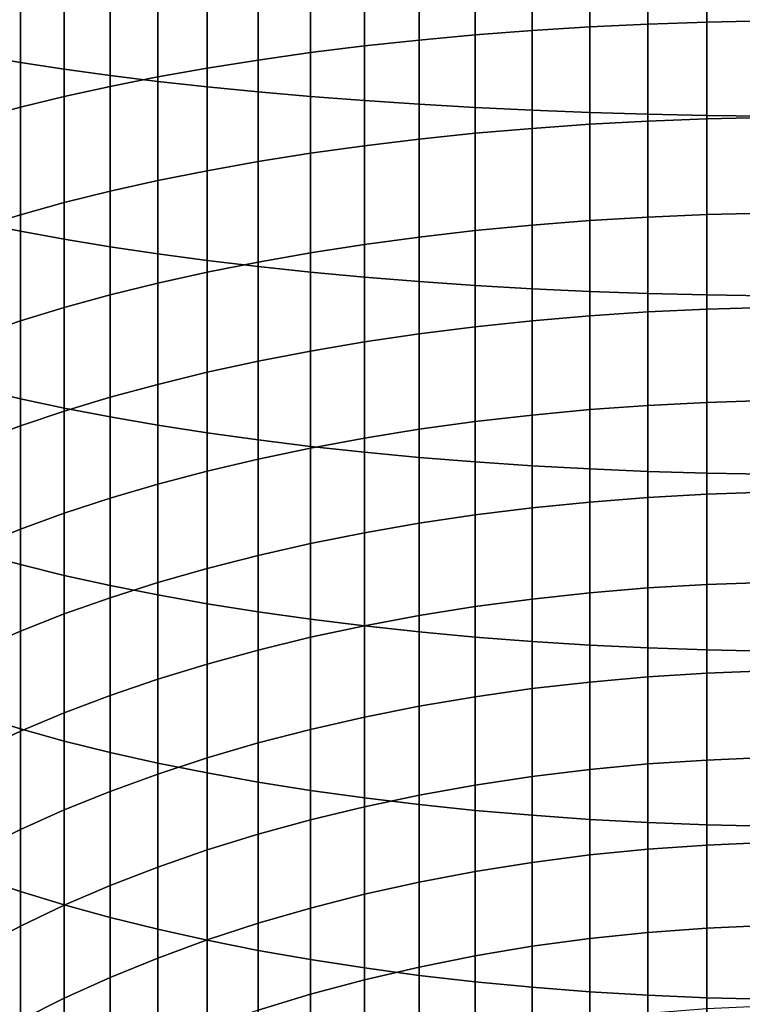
# Model space of a CAD drawing. Header units: metres. Extents: x -29 to 117, y -464 to 29.
# Tile 28 of 256: x -9 to -1, y -425 to -414. Entities that reach past the tile are written whole.
import ezdxf

# ---------------------------------------------------------------- set-up
doc = ezdxf.new("R2010")
doc.units = ezdxf.units.M
doc.layers.add('solid_24_501_056_XXX', color=7, linetype='CONTINUOUS')

msp = doc.modelspace()

# ---------------------------------------------------------------- linework, layer by layer
at = {"layer": 'solid_24_501_056_XXX'}
for points in [[(-9.422306, -414.078491, 342.84137), (-8.95657, -414.156525, 343.300507), (-8.95657, -412.267761, 343.587555), (-9.422306, -412.205872, 343.125946)], [(-8.95657, -414.156525, 343.300507), (-8.467842, -414.23053, 343.735809), (-8.467842, -412.326416, 344.025177), (-8.95657, -412.267761, 343.587555)], [(-8.467842, -414.23053, 343.735809), (-7.957378, -414.300262, 344.146179), (-7.957378, -412.381714, 344.437714), (-8.467842, -412.326416, 344.025177)], [(-7.957378, -414.300262, 344.146179), (-7.426487, -414.365601, 344.530487), (-7.426487, -412.433533, 344.824097), (-7.957378, -412.381714, 344.437714)], [(-7.426487, -414.365601, 344.530487), (-6.876532, -414.426331, 344.887817), (-6.876532, -412.481689, 345.18335), (-7.426487, -412.433533, 344.824097)], [(-6.876532, -414.426331, 344.887817), (-6.308926, -414.48233, 345.217224), (-6.308926, -412.526062, 345.514526), (-6.876532, -412.481689, 345.18335)], [(-6.308926, -414.48233, 345.217224), (-5.725124, -414.533447, 345.517853), (-5.725124, -412.566589, 345.816772), (-6.308926, -412.526062, 345.514526)], [(-5.725124, -414.533447, 345.517853), (-5.126626, -414.579529, 345.788971), (-5.126626, -412.603119, 346.089325), (-5.725124, -412.566589, 345.816772)], [(-5.126626, -414.579529, 345.788971), (-4.514968, -414.620453, 346.029846), (-4.514968, -412.63559, 346.331482), (-5.126626, -412.603119, 346.089325)], [(-4.514968, -414.620453, 346.029846), (-3.891721, -414.656158, 346.239868), (-3.891721, -412.66391, 346.542633), (-4.514968, -412.63559, 346.331482)], [(-3.891721, -414.656158, 346.239868), (-3.258483, -414.686523, 346.418488), (-3.258483, -412.687958, 346.722198), (-3.891721, -412.66391, 346.542633)], [(-2.616881, -413.757782, 320.712952), (-3.258483, -413.798035, 320.856293), (-3.258483, -412.697235, 321.144592), (-2.616881, -412.662048, 320.999908)], [(-1.968561, -413.726379, 320.601074), (-2.616881, -413.757782, 320.712952), (-2.616881, -412.662048, 320.999908), (-1.968561, -412.634583, 320.887024)], [(-1.315188, -413.703888, 320.520966), (-1.968561, -413.726379, 320.601074), (-1.968561, -412.634583, 320.887024), (-1.315188, -412.614929, 320.806152)], [(-0.658439, -413.690369, 320.472809), (-1.315188, -413.703888, 320.520966), (-1.315188, -412.614929, 320.806152), (-0.658439, -412.603088, 320.757568)], [(-3.891721, -413.846985, 321.030762), (-4.514968, -413.904572, 321.23587), (-4.514968, -412.790405, 321.527649), (-3.891721, -412.740051, 321.320648)], [(-3.258483, -413.798035, 320.856293), (-3.891721, -413.846985, 321.030762), (-3.891721, -412.740051, 321.320648), (-3.258483, -412.697235, 321.144592)], [(-3.258483, -414.686523, 346.418488), (-2.616881, -414.711456, 346.565277), (-2.616881, -412.707764, 346.869781), (-3.258483, -412.687958, 346.722198)], [(-2.616881, -414.711456, 346.565277), (-1.968561, -414.730927, 346.67984), (-1.968561, -412.723206, 346.984955), (-2.616881, -412.707764, 346.869781)], [(-1.968561, -414.730927, 346.67984), (-1.315188, -414.744873, 346.761871), (-1.315188, -412.734253, 347.067413), (-1.968561, -412.723206, 346.984955)], [(-1.315188, -414.744873, 346.761871), (-0.658439, -414.753265, 346.811157), (-0.658439, -412.740906, 347.116974), (-1.315188, -412.734253, 347.067413)], [(-5.126626, -413.970612, 321.4711), (-5.725124, -414.044922, 321.73584), (-5.725124, -412.913116, 322.032257), (-5.126626, -412.848145, 321.765045)], [(-4.514968, -413.904572, 321.23587), (-5.126626, -413.970612, 321.4711), (-5.126626, -412.848145, 321.765045), (-4.514968, -412.790405, 321.527649)], [(-6.308926, -414.12735, 322.029449), (-6.876532, -414.217682, 322.351135), (-6.876532, -413.064148, 322.653229), (-6.308926, -412.985199, 322.328583)], [(-5.725124, -414.044922, 321.73584), (-6.308926, -414.12735, 322.029449), (-6.308926, -412.985199, 322.328583), (-5.725124, -412.913116, 322.032257)], [(-6.876532, -414.217682, 322.351135), (-7.426487, -414.315643, 322.700104), (-7.426487, -413.149811, 323.005432), (-6.876532, -413.064148, 322.653229)], [(-7.426487, -414.315643, 322.700104), (-7.957378, -414.42099, 323.075439), (-7.957378, -413.241943, 323.384216), (-7.426487, -413.149811, 323.005432)], [(-7.957378, -414.42099, 323.075439), (-8.467842, -414.533508, 323.476166), (-8.467842, -413.340302, 323.788666), (-7.957378, -413.241943, 323.384216)], [(-8.95657, -414.652832, 323.901276), (-9.422306, -414.778717, 324.349701), (-9.422306, -413.554718, 324.670258), (-8.95657, -413.444641, 324.217712)], [(-8.467842, -414.533508, 323.476166), (-8.95657, -414.652832, 323.901276), (-8.95657, -413.444641, 324.217712), (-8.467842, -413.340302, 323.788666)], [(-2.616881, -414.842773, 320.387726), (-3.258483, -414.888, 320.529572), (-3.258483, -413.798035, 320.856293), (-2.616881, -413.757782, 320.712952)], [(-1.968561, -414.807465, 320.277008), (-2.616881, -414.842773, 320.387726), (-2.616881, -413.757782, 320.712952), (-1.968561, -413.726379, 320.601074)], [(-1.315188, -414.782166, 320.197754), (-1.968561, -414.807465, 320.277008), (-1.968561, -413.726379, 320.601074), (-1.315188, -413.703888, 320.520966)], [(-0.658439, -414.766968, 320.150085), (-1.315188, -414.782166, 320.197754), (-1.315188, -413.703888, 320.520966), (-0.658439, -413.690369, 320.472809)], [(-3.891721, -414.943085, 320.702179), (-4.514968, -415.007812, 320.905151), (-4.514968, -413.904572, 321.23587), (-3.891721, -413.846985, 321.030762)], [(-3.258483, -414.888, 320.529572), (-3.891721, -414.943085, 320.702179), (-3.891721, -413.846985, 321.030762), (-3.258483, -413.798035, 320.856293)], [(-5.126626, -415.082062, 321.137909), (-5.725124, -415.165649, 321.399902), (-5.725124, -414.044922, 321.73584), (-5.126626, -413.970612, 321.4711)], [(-4.514968, -415.007812, 320.905151), (-5.126626, -415.082062, 321.137909), (-5.126626, -413.970612, 321.4711), (-4.514968, -413.904572, 321.23587)], [(-9.422306, -415.939972, 342.491241), (-8.95657, -416.034088, 342.947357), (-8.95657, -414.156525, 343.300507), (-9.422306, -414.078491, 342.84137)], [(-5.725124, -415.165649, 321.399902), (-6.308926, -415.258331, 321.69043), (-6.308926, -414.12735, 322.029449), (-5.725124, -414.044922, 321.73584)], [(-8.95657, -416.034088, 342.947357), (-8.467842, -416.123291, 343.379791), (-8.467842, -414.23053, 343.735809), (-8.95657, -414.156525, 343.300507)], [(-6.308926, -415.258331, 321.69043), (-6.876532, -415.359863, 322.008759), (-6.876532, -414.217682, 322.351135), (-6.308926, -414.12735, 322.029449)], [(-8.467842, -416.123291, 343.379791), (-7.957378, -416.207428, 343.787445), (-7.957378, -414.300262, 344.146179), (-8.467842, -414.23053, 343.735809)], [(-7.957378, -416.207428, 343.787445), (-7.426487, -416.286194, 344.16925), (-7.426487, -414.365601, 344.530487), (-7.957378, -414.300262, 344.146179)], [(-7.426487, -415.470032, 322.354065), (-7.957378, -415.588501, 322.725464), (-7.957378, -414.42099, 323.075439), (-7.426487, -414.315643, 322.700104)], [(-6.876532, -415.359863, 322.008759), (-7.426487, -415.470032, 322.354065), (-7.426487, -414.315643, 322.700104), (-6.876532, -414.217682, 322.351135)], [(-7.957378, -415.588501, 322.725464), (-8.467842, -415.714996, 323.122009), (-8.467842, -414.533508, 323.476166), (-7.957378, -414.42099, 323.075439)], [(-7.426487, -416.286194, 344.16925), (-6.876532, -416.359436, 344.524231), (-6.876532, -414.426331, 344.887817), (-7.426487, -414.365601, 344.530487)], [(-6.876532, -416.359436, 344.524231), (-6.308926, -416.426941, 344.85144), (-6.308926, -414.48233, 345.217224), (-6.876532, -414.426331, 344.887817)], [(-8.467842, -415.714996, 323.122009), (-8.95657, -415.849182, 323.542664), (-8.95657, -414.652832, 323.901276), (-8.467842, -414.533508, 323.476166)], [(-6.308926, -416.426941, 344.85144), (-5.725124, -416.488586, 345.150116), (-5.725124, -414.533447, 345.517853), (-6.308926, -414.48233, 345.217224)], [(-5.725124, -416.488586, 345.150116), (-5.126626, -416.544128, 345.419434), (-5.126626, -414.579529, 345.788971), (-5.725124, -414.533447, 345.517853)], [(-8.95657, -415.849182, 323.542664), (-9.422306, -415.990723, 323.986389), (-9.422306, -414.778717, 324.349701), (-8.95657, -414.652832, 323.901276)], [(-5.126626, -416.544128, 345.419434), (-4.514968, -416.593506, 345.658722), (-4.514968, -414.620453, 346.029846), (-5.126626, -414.579529, 345.788971)], [(-4.514968, -416.593506, 345.658722), (-3.891721, -416.636566, 345.867371), (-3.891721, -414.656158, 346.239868), (-4.514968, -414.620453, 346.029846)], [(-3.891721, -416.636566, 345.867371), (-3.258483, -416.673187, 346.0448), (-3.258483, -414.686523, 346.418488), (-3.891721, -414.656158, 346.239868)], [(-3.258483, -416.673187, 346.0448), (-2.616881, -416.703247, 346.190643), (-2.616881, -414.711456, 346.565277), (-3.258483, -414.686523, 346.418488)], [(-2.616881, -416.703247, 346.190643), (-1.968561, -416.726746, 346.304443), (-1.968561, -414.730927, 346.67984), (-2.616881, -414.711456, 346.565277)], [(-1.968561, -416.726746, 346.304443), (-1.315188, -416.743561, 346.385925), (-1.315188, -414.744873, 346.761871), (-1.968561, -414.730927, 346.67984)], [(-1.315188, -416.743561, 346.385925), (-0.658439, -416.753662, 346.434906), (-0.658439, -414.753265, 346.811157), (-1.315188, -414.744873, 346.761871)], [(-2.616881, -415.91568, 320.024597), (-3.258483, -415.965881, 320.164764), (-3.258483, -414.888, 320.529572), (-2.616881, -414.842773, 320.387726)], [(-1.968561, -415.876495, 319.915192), (-2.616881, -415.91568, 320.024597), (-2.616881, -414.842773, 320.387726), (-1.968561, -414.807465, 320.277008)], [(-1.315188, -415.84845, 319.836853), (-1.968561, -415.876495, 319.915192), (-1.968561, -414.807465, 320.277008), (-1.315188, -414.782166, 320.197754)], [(-0.658439, -415.831573, 319.789795), (-1.315188, -415.84845, 319.836853), (-1.315188, -414.782166, 320.197754), (-0.658439, -414.766968, 320.150085)], [(-3.891721, -416.026947, 320.335358), (-4.514968, -416.098785, 320.535919), (-4.514968, -415.007812, 320.905151), (-3.891721, -414.943085, 320.702179)], [(-3.258483, -415.965881, 320.164764), (-3.891721, -416.026947, 320.335358), (-3.891721, -414.943085, 320.702179), (-3.258483, -414.888, 320.529572)], [(-5.126626, -416.181152, 320.76593), (-5.725124, -416.273865, 321.024811), (-5.725124, -415.165649, 321.399902), (-5.126626, -415.082062, 321.137909)], [(-4.514968, -416.098785, 320.535919), (-5.126626, -416.181152, 320.76593), (-5.126626, -415.082062, 321.137909), (-4.514968, -415.007812, 320.905151)], [(-5.725124, -416.273865, 321.024811), (-6.308926, -416.376709, 321.31192), (-6.308926, -415.258331, 321.69043), (-5.725124, -415.165649, 321.399902)], [(-6.308926, -416.376709, 321.31192), (-6.876532, -416.489349, 321.626495), (-6.876532, -415.359863, 322.008759), (-6.308926, -415.258331, 321.69043)], [(-6.876532, -416.489349, 321.626495), (-7.426487, -416.611542, 321.967712), (-7.426487, -415.470032, 322.354065), (-6.876532, -415.359863, 322.008759)], [(-7.426487, -416.611542, 321.967712), (-7.957378, -416.742981, 322.334717), (-7.957378, -415.588501, 322.725464), (-7.426487, -415.470032, 322.354065)], [(-7.957378, -416.742981, 322.334717), (-8.467842, -416.883331, 322.726593), (-8.467842, -415.714996, 323.122009), (-7.957378, -415.588501, 322.725464)], [(-8.467842, -416.883331, 322.726593), (-8.95657, -417.032196, 323.142273), (-8.95657, -415.849182, 323.542664), (-8.467842, -415.714996, 323.122009)], [(-8.95657, -417.032196, 323.142273), (-9.422306, -417.18924, 323.58075), (-9.422306, -415.990723, 323.986389), (-8.95657, -415.849182, 323.542664)], [(-1.315188, -416.901398, 319.438782), (-1.968561, -416.932159, 319.516083), (-1.968561, -415.876495, 319.915192), (-1.315188, -415.84845, 319.836853)], [(-0.658439, -416.882874, 319.392334), (-1.315188, -416.901398, 319.438782), (-1.315188, -415.84845, 319.836853), (-0.658439, -415.831573, 319.789795)], [(-9.422306, -417.787994, 342.075989), (-8.95657, -417.898071, 342.528534), (-8.95657, -416.034088, 342.947357), (-9.422306, -415.939972, 342.491241)], [(-3.258483, -417.030243, 319.76236), (-3.891721, -417.09729, 319.930695), (-3.891721, -416.026947, 320.335358), (-3.258483, -415.965881, 320.164764)], [(-2.616881, -416.975159, 319.624054), (-3.258483, -417.030243, 319.76236), (-3.258483, -415.965881, 320.164764), (-2.616881, -415.91568, 320.024597)], [(-1.968561, -416.932159, 319.516083), (-2.616881, -416.975159, 319.624054), (-2.616881, -415.91568, 320.024597), (-1.968561, -415.876495, 319.915192)], [(-8.95657, -417.898071, 342.528534), (-8.467842, -418.002411, 342.957581), (-8.467842, -416.123291, 343.379791), (-8.95657, -416.034088, 342.947357)], [(-3.891721, -417.09729, 319.930695), (-4.514968, -417.176117, 320.128601), (-4.514968, -416.098785, 320.535919), (-3.891721, -416.026947, 320.335358)], [(-8.467842, -418.002411, 342.957581), (-7.957378, -418.100769, 343.362), (-7.957378, -416.207428, 343.787445), (-8.467842, -416.123291, 343.379791)], [(-5.126626, -417.26651, 320.355591), (-5.725124, -417.368256, 320.611084), (-5.725124, -416.273865, 321.024811), (-5.126626, -416.181152, 320.76593)], [(-4.514968, -417.176117, 320.128601), (-5.126626, -417.26651, 320.355591), (-5.126626, -416.181152, 320.76593), (-4.514968, -416.098785, 320.535919)], [(-7.957378, -418.100769, 343.362), (-7.426487, -418.192902, 343.740814), (-7.426487, -416.286194, 344.16925), (-7.957378, -416.207428, 343.787445)], [(-7.426487, -418.192902, 343.740814), (-6.876532, -418.278564, 344.092987), (-6.876532, -416.359436, 344.524231), (-7.426487, -416.286194, 344.16925)], [(-5.725124, -417.368256, 320.611084), (-6.308926, -417.481079, 320.894379), (-6.308926, -416.376709, 321.31192), (-5.725124, -416.273865, 321.024811)], [(-6.876532, -418.278564, 344.092987), (-6.308926, -418.357544, 344.417664), (-6.308926, -416.426941, 344.85144), (-6.876532, -416.359436, 344.524231)], [(-6.308926, -417.481079, 320.894379), (-6.876532, -417.604706, 321.204803), (-6.876532, -416.489349, 321.626495), (-6.308926, -416.376709, 321.31192)], [(-6.876532, -417.604706, 321.204803), (-7.426487, -417.738831, 321.541534), (-7.426487, -416.611542, 321.967712), (-6.876532, -416.489349, 321.626495)], [(-6.308926, -418.357544, 344.417664), (-5.725124, -418.429596, 344.713959), (-5.725124, -416.488586, 345.150116), (-6.308926, -416.426941, 344.85144)], [(-5.725124, -418.429596, 344.713959), (-5.126626, -418.494598, 344.981171), (-5.126626, -416.544128, 345.419434), (-5.725124, -416.488586, 345.150116)], [(-7.426487, -417.738831, 321.541534), (-7.957378, -417.883057, 321.903717), (-7.957378, -416.742981, 322.334717), (-7.426487, -416.611542, 321.967712)], [(-5.126626, -418.494598, 344.981171), (-4.514968, -418.552338, 345.218567), (-4.514968, -416.593506, 345.658722), (-5.126626, -416.544128, 345.419434)], [(-4.514968, -418.552338, 345.218567), (-3.891721, -418.602661, 345.425568), (-3.891721, -416.636566, 345.867371), (-4.514968, -416.593506, 345.658722)], [(-3.891721, -418.602661, 345.425568), (-3.258483, -418.645477, 345.601654), (-3.258483, -416.673187, 346.0448), (-3.891721, -416.636566, 345.867371)], [(-3.258483, -418.645477, 345.601654), (-2.616881, -418.680664, 345.746307), (-2.616881, -416.703247, 346.190643), (-3.258483, -416.673187, 346.0448)], [(-2.616881, -418.680664, 345.746307), (-1.968561, -418.70813, 345.859222), (-1.968561, -416.726746, 346.304443), (-2.616881, -416.703247, 346.190643)], [(-1.968561, -418.70813, 345.859222), (-1.315188, -418.727814, 345.940063), (-1.315188, -416.743561, 346.385925), (-1.968561, -416.726746, 346.304443)], [(-7.957378, -417.883057, 321.903717), (-8.467842, -418.037079, 322.290405), (-8.467842, -416.883331, 322.726593), (-7.957378, -416.742981, 322.334717)], [(-1.315188, -418.727814, 345.940063), (-0.658439, -418.739624, 345.988678), (-0.658439, -416.753662, 346.434906), (-1.315188, -416.743561, 346.385925)], [(-8.467842, -418.037079, 322.290405), (-8.95657, -418.200439, 322.700623), (-8.95657, -417.032196, 323.142273), (-8.467842, -416.883331, 322.726593)], [(-1.968561, -417.973206, 319.08017), (-2.616881, -418.019958, 319.186554), (-2.616881, -416.975159, 319.624054), (-1.968561, -416.932159, 319.516083)], [(-1.315188, -417.939697, 319.003998), (-1.968561, -417.973206, 319.08017), (-1.968561, -416.932159, 319.516083), (-1.315188, -416.901398, 319.438782)], [(-0.658439, -417.919586, 318.958221), (-1.315188, -417.939697, 319.003998), (-1.315188, -416.901398, 319.438782), (-0.658439, -416.882874, 319.392334)], [(-8.95657, -418.200439, 322.700623), (-9.422306, -418.372772, 323.133301), (-9.422306, -417.18924, 323.58075), (-8.95657, -417.032196, 323.142273)], [(-3.258483, -418.079865, 319.322845), (-3.891721, -418.152771, 319.488739), (-3.891721, -417.09729, 319.930695), (-3.258483, -417.030243, 319.76236)], [(-2.616881, -418.019958, 319.186554), (-3.258483, -418.079865, 319.322845), (-3.258483, -417.030243, 319.76236), (-2.616881, -416.975159, 319.624054)], [(-3.891721, -418.152771, 319.488739), (-4.514968, -418.238495, 319.683746), (-4.514968, -417.176117, 320.128601), (-3.891721, -417.09729, 319.930695)], [(-5.126626, -418.336792, 319.90744), (-5.725124, -418.447449, 320.15918), (-5.725124, -417.368256, 320.611084), (-5.126626, -417.26651, 320.355591)], [(-4.514968, -418.238495, 319.683746), (-5.126626, -418.336792, 319.90744), (-5.126626, -417.26651, 320.355591), (-4.514968, -417.176117, 320.128601)], [(-5.725124, -418.447449, 320.15918), (-6.308926, -418.57016, 320.438354), (-6.308926, -417.481079, 320.894379), (-5.725124, -417.368256, 320.611084)], [(-6.308926, -418.57016, 320.438354), (-6.876532, -418.70459, 320.744232), (-6.876532, -417.604706, 321.204803), (-6.308926, -417.481079, 320.894379)], [(-6.876532, -418.70459, 320.744232), (-7.426487, -418.850433, 321.07605), (-7.426487, -417.738831, 321.541534), (-6.876532, -417.604706, 321.204803)], [(-9.422306, -419.620331, 341.59613), (-8.95657, -419.746216, 342.044525), (-8.95657, -417.898071, 342.528534), (-9.422306, -417.787994, 342.075989)], [(-7.426487, -418.850433, 321.07605), (-7.957378, -419.007294, 321.432953), (-7.957378, -417.883057, 321.903717), (-7.426487, -417.738831, 321.541534)], [(-8.95657, -419.746216, 342.044525), (-8.467842, -419.86557, 342.469635), (-8.467842, -418.002411, 342.957581), (-8.95657, -417.898071, 342.528534)], [(-7.957378, -419.007294, 321.432953), (-8.467842, -419.174774, 321.813995), (-8.467842, -418.037079, 322.290405), (-7.957378, -417.883057, 321.903717)], [(-1.315188, -418.962128, 318.53302), (-1.968561, -418.99826, 318.607971), (-1.968561, -417.973206, 319.08017), (-1.315188, -417.939697, 319.003998)], [(-0.658439, -418.94043, 318.487976), (-1.315188, -418.962128, 318.53302), (-1.315188, -417.939697, 319.003998), (-0.658439, -417.919586, 318.958221)], [(-8.467842, -419.174774, 321.813995), (-8.95657, -419.352448, 322.218231), (-8.95657, -418.200439, 322.700623), (-8.467842, -418.037079, 322.290405)], [(-8.467842, -419.86557, 342.469635), (-7.957378, -419.978058, 342.870392), (-7.957378, -418.100769, 343.362), (-8.467842, -418.002411, 342.957581)], [(-2.616881, -419.048737, 318.712646), (-3.258483, -419.113403, 318.846771), (-3.258483, -418.079865, 319.322845), (-2.616881, -418.019958, 319.186554)], [(-1.968561, -418.99826, 318.607971), (-2.616881, -419.048737, 318.712646), (-2.616881, -418.019958, 319.186554), (-1.968561, -417.973206, 319.08017)], [(-7.957378, -419.978058, 342.870392), (-7.426487, -420.083435, 343.245697), (-7.426487, -418.192902, 343.740814), (-7.957378, -418.100769, 343.362)], [(-3.891721, -419.192078, 319.009979), (-4.514968, -419.284576, 319.201874), (-4.514968, -418.238495, 319.683746), (-3.891721, -418.152771, 319.488739)], [(-3.258483, -419.113403, 318.846771), (-3.891721, -419.192078, 319.009979), (-3.891721, -418.152771, 319.488739), (-3.258483, -418.079865, 319.322845)], [(-8.95657, -419.352448, 322.218231), (-9.422306, -419.539856, 322.644592), (-9.422306, -418.372772, 323.133301), (-8.95657, -418.200439, 322.700623)], [(-7.426487, -420.083435, 343.245697), (-6.876532, -420.181396, 343.594666), (-6.876532, -418.278564, 344.092987), (-7.426487, -418.192902, 343.740814)], [(-4.514968, -419.284576, 319.201874), (-5.126626, -419.390686, 319.421967), (-5.126626, -418.336792, 319.90744), (-4.514968, -418.238495, 319.683746)], [(-6.876532, -420.181396, 343.594666), (-6.308926, -420.271698, 343.916351), (-6.308926, -418.357544, 344.417664), (-6.876532, -418.278564, 344.092987)], [(-6.308926, -420.271698, 343.916351), (-5.725124, -420.354126, 344.209961), (-5.725124, -418.429596, 344.713959), (-6.308926, -418.357544, 344.417664)], [(-5.126626, -419.390686, 319.421967), (-5.725124, -419.510101, 319.669678), (-5.725124, -418.447449, 320.15918), (-5.126626, -418.336792, 319.90744)], [(-5.725124, -419.510101, 319.669678), (-6.308926, -419.642548, 319.944366), (-6.308926, -418.57016, 320.438354), (-5.725124, -418.447449, 320.15918)], [(-5.725124, -420.354126, 344.209961), (-5.126626, -420.428436, 344.474731), (-5.126626, -418.494598, 344.981171), (-5.725124, -418.429596, 344.713959)], [(-6.308926, -419.642548, 319.944366), (-6.876532, -419.787628, 320.245361), (-6.876532, -418.70459, 320.744232), (-6.308926, -418.57016, 320.438354)], [(-5.126626, -420.428436, 344.474731), (-4.514968, -420.494476, 344.709961), (-4.514968, -418.552338, 345.218567), (-5.126626, -418.494598, 344.981171)], [(-4.514968, -420.494476, 344.709961), (-3.891721, -420.552063, 344.91507), (-3.891721, -418.602661, 345.425568), (-4.514968, -418.552338, 345.218567)], [(-6.876532, -419.787628, 320.245361), (-7.426487, -419.945038, 320.571838), (-7.426487, -418.850433, 321.07605), (-6.876532, -418.70459, 320.744232)], [(-3.891721, -420.552063, 344.91507), (-3.258483, -420.601044, 345.089508), (-3.258483, -418.645477, 345.601654), (-3.891721, -418.602661, 345.425568)], [(-3.258483, -420.601044, 345.089508), (-2.616881, -420.641266, 345.232849), (-2.616881, -418.680664, 345.746307), (-3.258483, -418.645477, 345.601654)], [(-2.616881, -420.641266, 345.232849), (-1.968561, -420.672668, 345.344727), (-1.968561, -418.70813, 345.859222), (-2.616881, -418.680664, 345.746307)], [(-1.968561, -420.672668, 345.344727), (-1.315188, -420.69516, 345.424835), (-1.315188, -418.727814, 345.940063), (-1.968561, -418.70813, 345.859222)], [(-1.315188, -420.69516, 345.424835), (-0.658439, -420.708679, 345.472992), (-0.658439, -418.739624, 345.988678), (-1.315188, -418.727814, 345.940063)], [(-7.426487, -419.945038, 320.571838), (-7.957378, -420.114319, 320.923004), (-7.957378, -419.007294, 321.432953), (-7.426487, -418.850433, 321.07605)], [(-7.957378, -420.114319, 320.923004), (-8.467842, -420.295074, 321.297943), (-8.467842, -419.174774, 321.813995), (-7.957378, -419.007294, 321.432953)], [(-1.968561, -420.006165, 318.100098), (-2.616881, -420.060242, 318.202942), (-2.616881, -419.048737, 318.712646), (-1.968561, -418.99826, 318.607971)], [(-1.315188, -419.967407, 318.026459), (-1.968561, -420.006165, 318.100098), (-1.968561, -418.99826, 318.607971), (-1.315188, -418.962128, 318.53302)], [(-0.658439, -419.944122, 317.982208), (-1.315188, -419.967407, 318.026459), (-1.315188, -418.962128, 318.53302), (-0.658439, -418.94043, 318.487976)], [(-3.258483, -420.129578, 318.334686), (-3.891721, -420.213928, 318.495056), (-3.891721, -419.192078, 319.009979), (-3.258483, -419.113403, 318.846771)], [(-2.616881, -420.060242, 318.202942), (-3.258483, -420.129578, 318.334686), (-3.258483, -419.113403, 318.846771), (-2.616881, -419.048737, 318.712646)], [(-8.467842, -420.295074, 321.297943), (-8.95657, -420.486816, 321.695679), (-8.95657, -419.352448, 322.218231), (-8.467842, -419.174774, 321.813995)], [(-3.891721, -420.213928, 318.495056), (-4.514968, -420.313141, 318.683594), (-4.514968, -419.284576, 319.201874), (-3.891721, -419.192078, 319.009979)], [(-8.95657, -420.486816, 321.695679), (-9.422306, -420.689087, 322.115204), (-9.422306, -419.539856, 322.644592), (-8.95657, -419.352448, 322.218231)], [(-4.514968, -420.313141, 318.683594), (-5.126626, -420.42688, 318.899811), (-5.126626, -419.390686, 319.421967), (-4.514968, -419.284576, 319.201874)], [(-5.126626, -420.42688, 318.899811), (-5.725124, -420.554932, 319.143188), (-5.725124, -419.510101, 319.669678), (-5.126626, -419.390686, 319.421967)], [(-5.725124, -420.554932, 319.143188), (-6.308926, -420.69693, 319.413055), (-6.308926, -419.642548, 319.944366), (-5.725124, -419.510101, 319.669678)], [(-9.422306, -421.434692, 341.052246), (-8.95657, -421.576233, 341.495941), (-8.95657, -419.746216, 342.044525), (-9.422306, -419.620331, 341.59613)], [(-6.308926, -420.69693, 319.413055), (-6.876532, -420.852509, 319.708771), (-6.876532, -419.787628, 320.245361), (-6.308926, -419.642548, 319.944366)], [(-8.95657, -421.576233, 341.495941), (-8.467842, -421.710419, 341.916626), (-8.467842, -419.86557, 342.469635), (-8.95657, -419.746216, 342.044525)], [(-6.876532, -420.852509, 319.708771), (-7.426487, -421.021271, 320.02951), (-7.426487, -419.945038, 320.571838), (-6.876532, -419.787628, 320.245361)], [(-8.467842, -421.710419, 341.916626), (-7.957378, -421.836914, 342.313171), (-7.957378, -419.978058, 342.870392), (-8.467842, -419.86557, 342.469635)], [(-7.426487, -421.021271, 320.02951), (-7.957378, -421.202759, 320.374542), (-7.957378, -420.114319, 320.923004), (-7.426487, -419.945038, 320.571838)], [(-7.957378, -421.836914, 342.313171), (-7.426487, -421.955383, 342.68457), (-7.426487, -420.083435, 343.245697), (-7.957378, -419.978058, 342.870392)], [(-1.968561, -420.995575, 317.557159), (-2.616881, -421.053253, 317.65802), (-2.616881, -420.060242, 318.202942), (-1.968561, -420.006165, 318.100098)], [(-1.315188, -420.954285, 317.484924), (-1.968561, -420.995575, 317.557159), (-1.968561, -420.006165, 318.100098), (-1.315188, -419.967407, 318.026459)], [(-0.658439, -420.929443, 317.441498), (-1.315188, -420.954285, 317.484924), (-1.315188, -419.967407, 318.026459), (-0.658439, -419.944122, 317.982208)], [(-7.957378, -421.202759, 320.374542), (-8.467842, -421.396576, 320.742889), (-8.467842, -420.295074, 321.297943), (-7.957378, -420.114319, 320.923004)], [(-7.426487, -421.955383, 342.68457), (-6.876532, -422.065552, 343.029877), (-6.876532, -420.181396, 343.594666), (-7.426487, -420.083435, 343.245697)], [(-3.258483, -421.127167, 317.787292), (-3.891721, -421.217102, 317.94458), (-3.891721, -420.213928, 318.495056), (-3.258483, -420.129578, 318.334686)], [(-2.616881, -421.053253, 317.65802), (-3.258483, -421.127167, 317.787292), (-3.258483, -420.129578, 318.334686), (-2.616881, -420.060242, 318.202942)], [(-6.876532, -422.065552, 343.029877), (-6.308926, -422.167084, 343.348206), (-6.308926, -420.271698, 343.916351), (-6.876532, -420.181396, 343.594666)], [(-3.891721, -421.217102, 317.94458), (-4.514968, -421.322845, 318.129517), (-4.514968, -420.313141, 318.683594), (-3.891721, -420.213928, 318.495056)], [(-8.467842, -421.396576, 320.742889), (-8.95657, -421.602173, 321.133667), (-8.95657, -420.486816, 321.695679), (-8.467842, -420.295074, 321.297943)], [(-6.308926, -422.167084, 343.348206), (-5.725124, -422.259766, 343.638733), (-5.725124, -420.354126, 344.209961), (-6.308926, -420.271698, 343.916351)], [(-5.725124, -422.259766, 343.638733), (-5.126626, -422.343353, 343.900696), (-5.126626, -420.428436, 344.474731), (-5.725124, -420.354126, 344.209961)], [(-4.514968, -421.322845, 318.129517), (-5.126626, -421.444122, 318.341614), (-5.126626, -420.42688, 318.899811), (-4.514968, -420.313141, 318.683594)], [(-5.126626, -421.444122, 318.341614), (-5.725124, -421.580627, 318.580322), (-5.725124, -420.554932, 319.143188), (-5.126626, -420.42688, 318.899811)], [(-5.126626, -422.343353, 343.900696), (-4.514968, -422.417603, 344.133484), (-4.514968, -420.494476, 344.709961), (-5.126626, -420.428436, 344.474731)], [(-8.95657, -421.602173, 321.133667), (-9.422306, -421.819, 321.545837), (-9.422306, -420.689087, 322.115204), (-8.95657, -420.486816, 321.695679)], [(-5.725124, -421.580627, 318.580322), (-6.308926, -421.731995, 318.845062), (-6.308926, -420.69693, 319.413055), (-5.725124, -420.554932, 319.143188)], [(-4.514968, -422.417603, 344.133484), (-3.891721, -422.48233, 344.336426), (-3.891721, -420.552063, 344.91507), (-4.514968, -420.494476, 344.709961)], [(-3.891721, -422.48233, 344.336426), (-3.258483, -422.537415, 344.509064), (-3.258483, -420.601044, 345.089508), (-3.891721, -420.552063, 344.91507)], [(-3.258483, -422.537415, 344.509064), (-2.616881, -422.582642, 344.650909), (-2.616881, -420.641266, 345.232849), (-3.258483, -420.601044, 345.089508)], [(-2.616881, -422.582642, 344.650909), (-1.968561, -422.61795, 344.761597), (-1.968561, -420.672668, 345.344727), (-2.616881, -420.641266, 345.232849)], [(-1.968561, -422.61795, 344.761597), (-1.315188, -422.64325, 344.840881), (-1.315188, -420.69516, 345.424835), (-1.968561, -420.672668, 345.344727)], [(-6.308926, -421.731995, 318.845062), (-6.876532, -421.897858, 319.135132), (-6.876532, -420.852509, 319.708771), (-6.308926, -420.69693, 319.413055)], [(-1.315188, -422.64325, 344.840881), (-0.658439, -422.658447, 344.888519), (-0.658439, -420.708679, 345.472992), (-1.315188, -420.69516, 345.424835)], [(-6.876532, -421.897858, 319.135132), (-7.426487, -422.077789, 319.449768), (-7.426487, -421.021271, 320.02951), (-6.876532, -420.852509, 319.708771)], [(-1.968561, -421.965332, 316.979828), (-2.616881, -422.02652, 317.078613), (-2.616881, -421.053253, 317.65802), (-1.968561, -420.995575, 317.557159)], [(-1.315188, -421.921509, 316.909088), (-1.968561, -421.965332, 316.979828), (-1.968561, -420.995575, 317.557159), (-1.315188, -420.954285, 317.484924)], [(-0.658439, -421.895203, 316.866577), (-1.315188, -421.921509, 316.909088), (-1.315188, -420.954285, 317.484924), (-0.658439, -420.929443, 317.441498)], [(-7.426487, -422.077789, 319.449768), (-7.957378, -422.271301, 319.788177), (-7.957378, -421.202759, 320.374542), (-7.426487, -421.021271, 320.02951)], [(-2.616881, -422.02652, 317.078613), (-3.258483, -422.104919, 317.2052), (-3.258483, -421.127167, 317.787292), (-2.616881, -421.053253, 317.65802)], [(-7.957378, -422.271301, 319.788177), (-8.467842, -422.477905, 320.149506), (-8.467842, -421.396576, 320.742889), (-7.957378, -421.202759, 320.374542)], [(-3.891721, -422.200317, 317.359222), (-4.514968, -422.3125, 317.540344), (-4.514968, -421.322845, 318.129517), (-3.891721, -421.217102, 317.94458)], [(-3.258483, -422.104919, 317.2052), (-3.891721, -422.200317, 317.359222), (-3.891721, -421.217102, 317.94458), (-3.258483, -421.127167, 317.787292)], [(-4.514968, -422.3125, 317.540344), (-5.126626, -422.441162, 317.748047), (-5.126626, -421.444122, 318.341614), (-4.514968, -421.322845, 318.129517)], [(-9.422306, -423.228821, 340.445007), (-8.95657, -423.385864, 340.883484), (-8.95657, -421.576233, 341.495941), (-9.422306, -421.434692, 341.052246)], [(-8.467842, -422.477905, 320.149506), (-8.95657, -422.697083, 320.532837), (-8.95657, -421.602173, 321.133667), (-8.467842, -421.396576, 320.742889)], [(-5.126626, -422.441162, 317.748047), (-5.725124, -422.585938, 317.981842), (-5.725124, -421.580627, 318.580322), (-5.126626, -421.444122, 318.341614)], [(-8.95657, -422.697083, 320.532837), (-9.422306, -422.928253, 320.937134), (-9.422306, -421.819, 321.545837), (-8.95657, -421.602173, 321.133667)], [(-8.95657, -423.385864, 340.883484), (-8.467842, -423.534729, 341.299194), (-8.467842, -421.710419, 341.916626), (-8.95657, -421.576233, 341.495941)], [(-5.725124, -422.585938, 317.981842), (-6.308926, -422.746521, 318.241089), (-6.308926, -421.731995, 318.845062), (-5.725124, -421.580627, 318.580322)], [(-8.467842, -423.534729, 341.299194), (-7.957378, -423.675079, 341.69104), (-7.957378, -421.836914, 342.313171), (-8.467842, -421.710419, 341.916626)], [(-6.308926, -422.746521, 318.241089), (-6.876532, -422.922455, 318.525146), (-6.876532, -421.897858, 319.135132), (-6.308926, -421.731995, 318.845062)], [(-7.957378, -423.675079, 341.69104), (-7.426487, -423.806519, 342.058044), (-7.426487, -421.955383, 342.68457), (-7.957378, -421.836914, 342.313171)], [(-6.876532, -422.922455, 318.525146), (-7.426487, -423.113312, 318.833282), (-7.426487, -422.077789, 319.449768), (-6.876532, -421.897858, 319.135132)], [(-7.426487, -423.806519, 342.058044), (-6.876532, -423.928711, 342.399292), (-6.876532, -422.065552, 343.029877), (-7.426487, -421.955383, 342.68457)], [(-1.968561, -422.914246, 316.368805), (-2.616881, -422.978851, 316.465393), (-2.616881, -422.02652, 317.078613), (-1.968561, -421.965332, 316.979828)], [(-1.315188, -422.867981, 316.299652), (-1.968561, -422.914246, 316.368805), (-1.968561, -421.965332, 316.979828), (-1.315188, -421.921509, 316.909088)], [(-0.658439, -422.840149, 316.258087), (-1.315188, -422.867981, 316.299652), (-1.315188, -421.921509, 316.909088), (-0.658439, -421.895203, 316.866577)], [(-7.426487, -423.113312, 318.833282), (-7.957378, -423.318573, 319.164703), (-7.957378, -422.271301, 319.788177), (-7.426487, -422.077789, 319.449768)], [(-6.876532, -423.928711, 342.399292), (-6.308926, -424.041382, 342.713837), (-6.308926, -422.167084, 343.348206), (-6.876532, -422.065552, 343.029877)], [(-3.258483, -423.061646, 316.589142), (-3.891721, -423.162384, 316.739716), (-3.891721, -422.200317, 317.359222), (-3.258483, -422.104919, 317.2052)], [(-2.616881, -422.978851, 316.465393), (-3.258483, -423.061646, 316.589142), (-3.258483, -422.104919, 317.2052), (-2.616881, -422.02652, 317.078613)], [(-6.308926, -424.041382, 342.713837), (-5.725124, -424.144196, 343.000946), (-5.725124, -422.259766, 343.638733), (-6.308926, -422.167084, 343.348206)], [(-3.891721, -423.162384, 316.739716), (-4.514968, -423.280853, 316.916779), (-4.514968, -422.3125, 317.540344), (-3.891721, -422.200317, 317.359222)], [(-7.957378, -423.318573, 319.164703), (-8.467842, -423.53775, 319.518555), (-8.467842, -422.477905, 320.149506), (-7.957378, -422.271301, 319.788177)], [(-5.725124, -424.144196, 343.000946), (-5.126626, -424.236908, 343.259827), (-5.126626, -422.343353, 343.900696), (-5.725124, -422.259766, 343.638733)], [(-4.514968, -423.280853, 316.916779), (-5.126626, -423.416718, 317.119843), (-5.126626, -422.441162, 317.748047), (-4.514968, -422.3125, 317.540344)], [(-5.126626, -424.236908, 343.259827), (-4.514968, -424.319275, 343.489868), (-4.514968, -422.417603, 344.133484), (-5.126626, -422.343353, 343.900696)], [(-4.514968, -424.319275, 343.489868), (-3.891721, -424.391113, 343.69043), (-3.891721, -422.48233, 344.336426), (-4.514968, -422.417603, 344.133484)], [(-8.467842, -423.53775, 319.518555), (-8.95657, -423.770233, 319.893921), (-8.95657, -422.697083, 320.532837), (-8.467842, -422.477905, 320.149506)], [(-5.126626, -423.416718, 317.119843), (-5.725124, -423.569641, 317.348419), (-5.725124, -422.585938, 317.981842), (-5.126626, -422.441162, 317.748047)], [(-3.891721, -424.391113, 343.69043), (-3.258483, -424.452209, 343.860992), (-3.258483, -422.537415, 344.509064), (-3.891721, -422.48233, 344.336426)], [(-3.258483, -424.452209, 343.860992), (-2.616881, -424.502411, 344.00116), (-2.616881, -422.582642, 344.650909), (-3.258483, -422.537415, 344.509064)], [(-5.725124, -423.569641, 317.348419), (-6.308926, -423.739197, 317.601868), (-6.308926, -422.746521, 318.241089), (-5.725124, -422.585938, 317.981842)], [(-2.616881, -424.502411, 344.00116), (-1.968561, -424.541565, 344.110565), (-1.968561, -422.61795, 344.761597), (-2.616881, -422.582642, 344.650909)], [(-1.968561, -424.541565, 344.110565), (-1.315188, -424.569641, 344.188904), (-1.315188, -422.64325, 344.840881), (-1.968561, -422.61795, 344.761597)], [(-1.315188, -424.569641, 344.188904), (-0.658439, -424.586487, 344.235992), (-0.658439, -422.658447, 344.888519), (-1.315188, -422.64325, 344.840881)], [(-8.95657, -423.770233, 319.893921), (-9.422306, -424.015472, 320.289886), (-9.422306, -422.928253, 320.937134), (-8.95657, -422.697083, 320.532837)], [(-6.308926, -423.739197, 317.601868), (-6.876532, -423.925018, 317.879578), (-6.876532, -422.922455, 318.525146), (-6.308926, -422.746521, 318.241089)], [(-1.315188, -423.79245, 315.657379), (-1.968561, -423.841095, 315.724854), (-1.968561, -422.914246, 316.368805), (-1.315188, -422.867981, 316.299652)], [(-0.658439, -423.763184, 315.616791), (-1.315188, -423.79245, 315.657379), (-1.315188, -422.867981, 316.299652), (-0.658439, -422.840149, 316.258087)], [(-6.876532, -423.925018, 317.879578), (-7.426487, -424.126556, 318.180817), (-7.426487, -423.113312, 318.833282), (-6.876532, -422.922455, 318.525146)], [(-2.616881, -423.909058, 315.819122), (-3.258483, -423.996155, 315.93988), (-3.258483, -423.061646, 316.589142), (-2.616881, -422.978851, 316.465393)], [(-1.968561, -423.841095, 315.724854), (-2.616881, -423.909058, 315.819122), (-2.616881, -422.978851, 316.465393), (-1.968561, -422.914246, 316.368805)], [(-3.258483, -423.996155, 315.93988), (-3.891721, -424.102142, 316.086853), (-3.891721, -423.162384, 316.739716), (-3.258483, -423.061646, 316.589142)], [(-7.426487, -424.126556, 318.180817), (-7.957378, -424.343323, 318.504852), (-7.957378, -423.318573, 319.164703), (-7.426487, -423.113312, 318.833282)], [(-3.891721, -424.102142, 316.086853), (-4.514968, -424.226746, 316.259644), (-4.514968, -423.280853, 316.916779), (-3.891721, -423.162384, 316.739716)], [(-9.422306, -425.000549, 339.775208), (-8.95657, -425.172882, 340.207886), (-8.95657, -423.385864, 340.883484), (-9.422306, -423.228821, 340.445007)], [(-4.514968, -424.226746, 316.259644), (-5.126626, -424.369629, 316.457825), (-5.126626, -423.416718, 317.119843), (-4.514968, -423.280853, 316.916779)], [(-8.95657, -425.172882, 340.207886), (-8.467842, -425.336243, 340.618103), (-8.467842, -423.534729, 341.299194), (-8.95657, -423.385864, 340.883484)], [(-7.957378, -424.343323, 318.504852), (-8.467842, -424.574768, 318.850769), (-8.467842, -423.53775, 319.518555), (-7.957378, -423.318573, 319.164703)], [(-5.126626, -424.369629, 316.457825), (-5.725124, -424.530487, 316.680847), (-5.725124, -423.569641, 317.348419), (-5.126626, -423.416718, 317.119843)], [(-8.467842, -424.574768, 318.850769), (-8.95657, -424.820312, 319.217773), (-8.95657, -423.770233, 319.893921), (-8.467842, -423.53775, 319.518555)], [(-8.467842, -425.336243, 340.618103), (-7.957378, -425.490265, 341.004791), (-7.957378, -423.675079, 341.69104), (-8.467842, -423.534729, 341.299194)], [(-5.725124, -424.530487, 316.680847), (-6.308926, -424.708862, 316.928223), (-6.308926, -423.739197, 317.601868), (-5.725124, -423.569641, 317.348419)], [(-7.957378, -425.490265, 341.004791), (-7.426487, -425.634491, 341.366974), (-7.426487, -423.806519, 342.058044), (-7.957378, -423.675079, 341.69104)], [(-6.308926, -424.708862, 316.928223), (-6.876532, -424.904266, 317.199219), (-6.876532, -423.925018, 317.879578), (-6.308926, -423.739197, 317.601868)], [(-8.95657, -424.820312, 319.217773), (-9.422306, -425.079285, 319.604858), (-9.422306, -424.015472, 320.289886), (-8.95657, -423.770233, 319.893921)], [(-7.426487, -425.634491, 341.366974), (-6.876532, -425.768616, 341.703705), (-6.876532, -423.928711, 342.399292), (-7.426487, -423.806519, 342.058044)], [(-1.968561, -424.744812, 315.048767), (-2.616881, -424.81604, 315.140594), (-2.616881, -423.909058, 315.819122), (-1.968561, -423.841095, 315.724854)], [(-1.315188, -424.693787, 314.983032), (-1.968561, -424.744812, 315.048767), (-1.968561, -423.841095, 315.724854), (-1.315188, -423.79245, 315.657379)], [(-0.658439, -424.663147, 314.943512), (-1.315188, -424.693787, 314.983032), (-1.315188, -423.79245, 315.657379), (-0.658439, -423.763184, 315.616791)], [(-6.876532, -424.904266, 317.199219), (-7.426487, -425.116272, 317.493225), (-7.426487, -424.126556, 318.180817), (-6.876532, -423.925018, 317.879578)], [(-6.876532, -425.768616, 341.703705), (-6.308926, -425.892242, 342.014099), (-6.308926, -424.041382, 342.713837), (-6.876532, -423.928711, 342.399292)], [(-2.616881, -424.81604, 315.140594), (-3.258483, -424.907318, 315.258209), (-3.258483, -423.996155, 315.93988), (-2.616881, -423.909058, 315.819122)], [(-6.308926, -425.892242, 342.014099), (-5.725124, -426.005066, 342.297424), (-5.725124, -424.144196, 343.000946), (-6.308926, -424.041382, 342.713837)], [(-3.258483, -424.907318, 315.258209), (-3.891721, -425.018372, 315.401367), (-3.891721, -424.102142, 316.086853), (-3.258483, -423.996155, 315.93988)], [(-7.426487, -425.116272, 317.493225), (-7.957378, -425.344299, 317.809418), (-7.957378, -424.343323, 318.504852), (-7.426487, -424.126556, 318.180817)], [(-5.725124, -426.005066, 342.297424), (-5.126626, -426.106812, 342.552887), (-5.126626, -424.236908, 343.259827), (-5.725124, -424.144196, 343.000946)], [(-3.891721, -425.018372, 315.401367), (-4.514968, -425.148956, 315.569702), (-4.514968, -424.226746, 316.259644), (-3.891721, -424.102142, 316.086853)], [(-4.514968, -425.148956, 315.569702), (-5.126626, -425.298737, 315.762726), (-5.126626, -424.369629, 316.457825), (-4.514968, -424.226746, 316.259644)], [(-5.126626, -426.106812, 342.552887), (-4.514968, -426.197205, 342.779877), (-4.514968, -424.319275, 343.489868), (-5.126626, -424.236908, 343.259827)], [(-7.957378, -425.344299, 317.809418), (-8.467842, -425.587738, 318.147034), (-8.467842, -424.574768, 318.850769), (-7.957378, -424.343323, 318.504852)], [(-5.126626, -425.298737, 315.762726), (-5.725124, -425.467316, 315.97998), (-5.725124, -424.530487, 316.680847), (-5.126626, -424.369629, 316.457825)], [(-4.514968, -426.197205, 342.779877), (-3.891721, -426.276031, 342.977814), (-3.891721, -424.391113, 343.69043), (-4.514968, -424.319275, 343.489868)], [(-3.891721, -426.276031, 342.977814), (-3.258483, -426.343079, 343.146118), (-3.258483, -424.452209, 343.860992), (-3.891721, -424.391113, 343.69043)], [(-3.258483, -426.343079, 343.146118), (-2.616881, -426.398163, 343.284454), (-2.616881, -424.502411, 344.00116), (-3.258483, -424.452209, 343.860992)], [(-2.616881, -426.398163, 343.284454), (-1.968561, -426.441162, 343.392395), (-1.968561, -424.541565, 344.110565), (-2.616881, -424.502411, 344.00116)], [(-8.467842, -425.587738, 318.147034), (-8.95657, -425.846008, 318.505157), (-8.95657, -424.820312, 319.217773), (-8.467842, -424.574768, 318.850769)], [(-5.725124, -425.467316, 315.97998), (-6.308926, -425.654236, 316.220917), (-6.308926, -424.708862, 316.928223), (-5.725124, -424.530487, 316.680847)], [(-1.968561, -426.441162, 343.392395), (-1.315188, -426.471954, 343.469727), (-1.315188, -424.569641, 344.188904), (-1.968561, -424.541565, 344.110565)], [(-1.315188, -426.471954, 343.469727), (-0.658439, -426.490448, 343.516174), (-0.658439, -424.586487, 344.235992), (-1.315188, -424.569641, 344.188904)]]:
    msp.add_3dface(points, dxfattribs=at)

doc.saveas('drawing.dxf')
